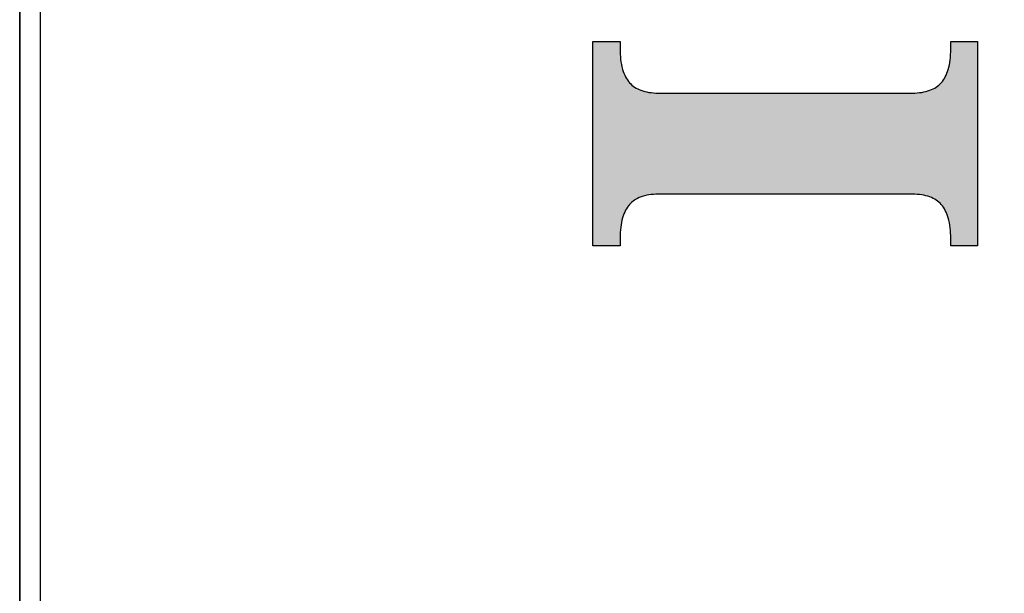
# Model space of a CAD drawing. Extents: x 68 to 125, y 76 to 211.
# Tile 13 of 89: x 76.53 to 81.13, y 111.68 to 114.36. Entities that reach past the tile are written whole.
import ezdxf

# ---------------------------------------------------------------- set-up
doc = ezdxf.new("R2010")
doc.units = 0
doc.layers.add('MAKE2D___U_53EF_U_89C1_U_0', color=7, linetype='CONTINUOUS')

# ---------------------------------------------------------------- blocks, each defined once
blk = doc.blocks.new('*U54')
at = {"layer": 'MAKE2D___U_53EF_U_89C1_U_0', "color": 12}
for points in [[(79.212, 113.3018), (79.2117, 114.2504), (79.212, 114.2578)], [(79.2117, 113.3092), (79.2117, 114.2504), (79.212, 113.3018)], [(79.212, 113.3018), (79.212, 114.2578), (79.2133, 113.3018)], [(79.2133, 113.3018), (79.212, 114.2578), (79.2133, 114.2578)], [(79.2133, 113.3018), (79.2133, 114.2578), (79.2159, 113.3018)], [(79.2159, 113.3018), (79.2133, 114.2578), (79.2159, 114.2578)], [(79.2159, 113.3018), (79.2159, 114.2578), (79.2211, 113.3018)], [(79.2211, 113.3018), (79.2159, 114.2578), (79.2211, 114.2578)], [(79.2211, 113.3018), (79.2211, 114.2578), (79.2315, 113.3018)], [(79.2315, 113.3018), (79.2211, 114.2578), (79.2315, 114.2578)], [(79.2315, 113.3018), (79.2315, 114.2578), (79.3146, 113.3018)], [(79.3146, 113.3018), (79.2315, 114.2578), (79.3146, 114.2578)], [(79.3146, 113.3018), (79.3146, 114.2578), (79.3354, 113.3018)], [(79.3354, 113.3018), (79.3146, 114.2578), (79.3354, 114.2578)], [(79.3354, 113.3018), (79.3354, 114.2578), (79.3384, 113.3068)], [(79.3384, 113.3068), (79.3354, 114.2578), (79.3384, 114.2528)], [(79.3384, 113.3185), (79.3384, 114.2235), (79.3384, 113.344)], [(79.3384, 113.344), (79.3384, 114.2235), (79.3384, 114.2192)], [(79.3384, 113.344), (79.3384, 114.2192), (79.3385, 113.3451)], [(79.3385, 113.3451), (79.3384, 114.2192), (79.3385, 114.21)], [(80.8839, 113.3361), (80.8838, 114.2156), (80.8839, 114.2411)], [(80.8868, 113.3018), (80.8839, 114.2528), (80.8868, 114.2578)], [(80.8839, 113.3068), (80.8839, 114.2528), (80.8868, 113.3018)], [(80.8868, 113.3018), (80.8868, 114.2578), (80.9075, 113.3018)], [(80.9075, 113.3018), (80.8868, 114.2578), (80.9075, 114.2578)], [(80.9075, 113.3018), (80.9075, 114.2578), (80.9899, 113.3018)], [(80.9899, 113.3018), (80.9075, 114.2578), (80.9899, 114.2578)], [(80.9899, 113.3018), (80.9899, 114.2578), (81.0002, 113.3018)], [(81.0002, 113.3018), (80.9899, 114.2578), (81.0002, 114.2578)], [(81.0002, 113.3018), (81.0002, 114.2578), (81.0054, 113.3018)], [(81.0054, 113.3018), (81.0002, 114.2578), (81.0054, 114.2578)], [(81.0054, 113.3018), (81.0054, 114.2578), (81.008, 113.3018)], [(81.008, 113.3018), (81.0054, 114.2578), (81.008, 114.2578)], [(81.008, 113.3018), (81.008, 114.2578), (81.0092, 113.3018)], [(81.0092, 113.3018), (81.008, 114.2578), (81.0092, 114.2578)], [(81.0092, 113.3018), (81.0092, 114.2578), (81.0095, 113.3092)], [(81.0095, 113.3092), (81.0092, 114.2578), (81.0095, 114.2504)], [(79.3385, 113.3451), (79.3385, 114.21), (79.3444, 113.4088)], [(79.3444, 113.4088), (79.3385, 114.21), (79.3444, 114.1541)], [(80.8837, 113.3496), (80.8778, 114.1508), (80.8837, 114.2145)], [(80.8838, 113.3403), (80.8837, 114.2145), (80.8838, 114.2156)], [(80.8837, 113.3496), (80.8837, 114.2145), (80.8838, 113.3403)], [(80.8838, 113.3403), (80.8838, 114.2156), (80.8839, 113.3361)], [(79.3444, 113.4088), (79.3444, 114.1541), (79.3452, 113.4112)], [(79.3452, 113.4112), (79.3444, 114.1541), (79.3452, 114.147)], [(79.3452, 113.4112), (79.3452, 114.147), (79.3488, 113.4228)], [(79.3488, 113.4228), (79.3452, 114.147), (79.3488, 114.1316)], [(79.3488, 113.4228), (79.3488, 114.1316), (79.3514, 113.4314)], [(79.3514, 113.4314), (79.3488, 114.1316), (79.3514, 114.1226)], [(80.8707, 113.4369), (80.8666, 114.115), (80.8707, 114.128)], [(80.8733, 113.4279), (80.8707, 114.128), (80.8733, 114.1364)], [(80.8707, 113.4369), (80.8707, 114.128), (80.8733, 113.4279)], [(80.877, 113.4125), (80.8733, 114.1364), (80.877, 114.1482)], [(80.8733, 113.4279), (80.8733, 114.1364), (80.877, 113.4125)], [(80.8778, 113.4049), (80.877, 114.1482), (80.8778, 114.1508)], [(80.877, 113.4125), (80.877, 114.1482), (80.8778, 113.4049)], [(80.8778, 113.4049), (80.8778, 114.1508), (80.8837, 113.3496)], [(79.3514, 113.4314), (79.3514, 114.1226), (79.3555, 113.4448)], [(79.3555, 113.4448), (79.3514, 114.1226), (79.3555, 114.111)], [(79.3555, 113.4448), (79.3555, 114.111), (79.3601, 113.4595)], [(79.3601, 113.4595), (79.3555, 114.111), (79.3601, 114.1027)], [(79.3601, 113.4595), (79.3601, 114.1027), (79.3776, 113.4863)], [(79.3776, 113.4863), (79.3601, 114.1027), (79.3776, 114.0709)], [(80.862, 113.457), (80.8446, 114.0734), (80.862, 114.1002)], [(80.8666, 113.4486), (80.862, 114.1002), (80.8666, 114.115)], [(80.862, 113.457), (80.862, 114.1002), (80.8666, 113.4486)], [(80.8666, 113.4486), (80.8666, 114.115), (80.8707, 113.4369)], [(79.3776, 113.4863), (79.3776, 114.0709), (79.3842, 113.4964)], [(79.3842, 113.4964), (79.3776, 114.0709), (79.3842, 114.0648)], [(79.3842, 113.4964), (79.3842, 114.0648), (79.3993, 113.5103)], [(79.3993, 113.5103), (79.3842, 114.0648), (79.3993, 114.051)], [(79.3993, 113.5103), (79.3993, 114.051), (79.4081, 113.5164)], [(79.4081, 113.5164), (79.3993, 114.051), (79.4081, 114.0429)], [(79.4081, 113.5164), (79.4081, 114.0429), (79.412, 113.519)], [(79.412, 113.519), (79.4081, 114.0429), (79.412, 114.0412)], [(79.412, 113.519), (79.412, 114.0412), (79.4299, 113.5279)], [(79.4299, 113.5279), (79.412, 114.0412), (79.4299, 114.0332)], [(80.8051, 113.5206), (80.7727, 114.0259), (80.8051, 114.0376)], [(80.8142, 113.5166), (80.8051, 114.0376), (80.8142, 114.0447)], [(80.8051, 113.5206), (80.8051, 114.0376), (80.8142, 113.5166)], [(80.838, 113.4947), (80.8142, 114.0447), (80.838, 114.0632)], [(80.8142, 113.5166), (80.8142, 114.0447), (80.838, 113.4947)], [(80.8446, 113.4886), (80.838, 114.0632), (80.8446, 114.0734)], [(80.838, 113.4947), (80.838, 114.0632), (80.8446, 113.4886)], [(80.8446, 113.4886), (80.8446, 114.0734), (80.862, 113.457)], [(79.4299, 113.5279), (79.4299, 114.0332), (79.4492, 113.5341)], [(79.4492, 113.5341), (79.4299, 114.0332), (79.4492, 114.0247)], [(79.4492, 113.5341), (79.4492, 114.0247), (79.4604, 113.5377)], [(79.4604, 113.5377), (79.4492, 114.0247), (79.4604, 114.023)], [(79.4604, 113.5377), (79.4604, 114.023), (79.5027, 113.5419)], [(79.5027, 113.5419), (79.4604, 114.023), (79.5027, 114.0166)], [(79.5027, 113.5419), (79.5027, 114.0166), (79.51, 113.5426)], [(79.51, 113.5426), (79.5027, 114.0166), (79.51, 114.0163)], [(79.51, 113.5426), (79.51, 114.0163), (79.5137, 113.543)], [(79.5137, 113.543), (79.51, 114.0163), (79.5137, 114.0163)], [(79.5137, 113.543), (79.5137, 114.0163), (79.5156, 113.5432)], [(79.5156, 113.5432), (79.5137, 114.0163), (79.5156, 114.0163)], [(79.5156, 113.5432), (79.5156, 114.0163), (79.5165, 113.5433)], [(79.5165, 113.5433), (79.5156, 114.0163), (79.5165, 114.0163)], [(79.5165, 113.5433), (79.5165, 114.0163), (79.5167, 113.5433)], [(79.5167, 113.5433), (79.5165, 114.0163), (79.5167, 114.0163)], [(79.5167, 113.5433), (79.5167, 114.0163), (79.5231, 113.5433)], [(79.5231, 113.5433), (79.5167, 114.0163), (79.5231, 114.0163)], [(79.5231, 113.5433), (79.5231, 114.0163), (79.5353, 113.5433)], [(79.5353, 113.5433), (79.5231, 114.0163), (79.5353, 114.0163)], [(79.5353, 113.5433), (79.5353, 114.0163), (79.9251, 113.5433)], [(79.9251, 113.5433), (79.5353, 114.0163), (79.9251, 114.0163)], [(79.9251, 113.5433), (79.9251, 114.0163), (80.2964, 113.5433)], [(80.2964, 113.5433), (79.9251, 114.0163), (80.2964, 114.0163)], [(80.2964, 113.5433), (80.2964, 114.0163), (80.6863, 113.5433)], [(80.6863, 113.5433), (80.2964, 114.0163), (80.6863, 114.0163)], [(80.6863, 113.5433), (80.6863, 114.0163), (80.6984, 113.5433)], [(80.6984, 113.5433), (80.6863, 114.0163), (80.6984, 114.0163)], [(80.6984, 113.5433), (80.6984, 114.0163), (80.7048, 113.5433)], [(80.7048, 113.5433), (80.6984, 114.0163), (80.7048, 114.0163)], [(80.7048, 113.5433), (80.7048, 114.0163), (80.705, 113.5433)], [(80.705, 113.5433), (80.7048, 114.0163), (80.705, 114.0163)], [(80.7059, 113.5433), (80.705, 114.0163), (80.7059, 114.0164)], [(80.705, 113.5433), (80.705, 114.0163), (80.7059, 113.5433)], [(80.7078, 113.5433), (80.7059, 114.0164), (80.7078, 114.0166)], [(80.7059, 113.5433), (80.7059, 114.0164), (80.7078, 113.5433)], [(80.7114, 113.5432), (80.7078, 114.0166), (80.7114, 114.0169)], [(80.7078, 113.5433), (80.7078, 114.0166), (80.7114, 113.5432)], [(80.7187, 113.543), (80.7114, 114.0169), (80.7187, 114.0176)], [(80.7114, 113.5432), (80.7114, 114.0169), (80.7187, 113.543)], [(80.7611, 113.5366), (80.7187, 114.0176), (80.7611, 114.0218)], [(80.7187, 113.543), (80.7187, 114.0176), (80.7611, 113.5366)], [(80.7727, 113.5349), (80.7611, 114.0218), (80.7727, 114.0259)], [(80.7611, 113.5366), (80.7611, 114.0218), (80.7727, 113.5349)], [(80.7727, 113.5349), (80.7727, 114.0259), (80.8051, 113.5206)]]:
    blk.add_solid(points, dxfattribs=at)
blk = doc.blocks.new('BLOCK_5')
at = {"layer": 'MAKE2D___U_53EF_U_89C1_U_0'}
blk.add_open_spline([(80.7048, 114.0163), (80.3088, 114.0163), (79.9127, 114.0163), (79.5167, 114.0163), (79.5017, 114.0163), (79.4869, 114.0172), (79.4721, 114.0196), (79.4598, 114.0216), (79.4475, 114.0246), (79.4357, 114.0291), (79.4254, 114.0329), (79.4155, 114.0378), (79.4064, 114.044), (79.3977, 114.0499), (79.3899, 114.0568), (79.3829, 114.0646), (79.3756, 114.0728), (79.3694, 114.0819), (79.3642, 114.0917), (79.3583, 114.1027), (79.3539, 114.1146), (79.3502, 114.1265), (79.3413, 114.1574), (79.3384, 114.1898), (79.3384, 114.2221), (79.3384, 114.234), (79.3384, 114.2459), (79.3384, 114.2578), (79.2961, 114.2578), (79.254, 114.2578), (79.2117, 114.2578), (79.2117, 113.9392), (79.2117, 113.6205), (79.2117, 113.3018), (79.254, 113.3018), (79.2961, 113.3018), (79.3384, 113.3018), (79.3384, 113.3137), (79.3384, 113.3256), (79.3384, 113.3375), (79.3384, 113.3549), (79.3394, 113.3724), (79.3416, 113.3896), (79.3433, 113.4042), (79.346, 113.4189), (79.3502, 113.4331), (79.3539, 113.4451), (79.3583, 113.4568), (79.3642, 113.468), (79.3694, 113.4776), (79.3756, 113.4868), (79.3829, 113.4949), (79.3899, 113.5028), (79.3977, 113.5097), (79.4064, 113.5155), (79.4109, 113.5186), (79.4157, 113.5214), (79.4281, 113.5272), (79.4475, 113.535), (79.4598, 113.538), (79.4721, 113.54), (79.4869, 113.5423), (79.5017, 113.5433), (79.5167, 113.5433), (79.9127, 113.5433), (80.3088, 113.5433), (80.7048, 113.5433), (80.7196, 113.5433), (80.7346, 113.5423), (80.7494, 113.54), (80.762, 113.5379), (80.7743, 113.535), (80.7864, 113.5305), (80.7965, 113.5267), (80.8066, 113.5217), (80.8159, 113.5155), (80.8246, 113.5097), (80.8322, 113.5027), (80.8393, 113.4949), (80.8467, 113.4867), (80.8529, 113.4776), (80.8578, 113.4678), (80.8637, 113.4568), (80.8684, 113.445), (80.8719, 113.4329), (80.8809, 113.4022), (80.8839, 113.3696), (80.8839, 113.3375), (80.8839, 113.3256), (80.8839, 113.3137), (80.8839, 113.3018), (80.9258, 113.3018), (80.9677, 113.3018), (81.0095, 113.3018), (81.0095, 113.6205), (81.0095, 113.9392), (81.0095, 114.2578), (80.9677, 114.2578), (80.9258, 114.2578), (80.8839, 114.2578), (80.8839, 114.2459), (80.8839, 114.234), (80.8839, 114.2221), (80.8839, 114.2047), (80.8829, 114.1873), (80.8809, 114.17), (80.879, 114.1553), (80.8761, 114.1407), (80.8719, 114.1265), (80.8684, 114.1146), (80.8637, 114.1027), (80.8578, 114.0918), (80.8529, 114.082), (80.8467, 114.0728), (80.8393, 114.0647), (80.8322, 114.0568), (80.8246, 114.0499), (80.8159, 114.0441), (80.8066, 114.0378), (80.7965, 114.0329), (80.7864, 114.0291), (80.7743, 114.0246), (80.762, 114.0216), (80.7494, 114.0196), (80.7346, 114.0173), (80.7196, 114.0163), (80.7048, 114.0163)], degree=3, knots=[0, 0, 0, 0, 1, 1, 1, 2, 2, 2, 3, 3, 3, 4, 4, 4, 5, 5, 5, 6, 6, 6, 7, 7, 7, 8, 8, 8, 9, 9, 9, 10, 10, 10, 11, 11, 11, 12, 12, 12, 13, 13, 13, 14, 14, 14, 15, 15, 15, 16, 16, 16, 17, 17, 17, 18, 18, 18, 19, 19, 19, 20, 20, 20, 21, 21, 21, 22, 22, 22, 23, 23, 23, 24, 24, 24, 25, 25, 25, 26, 26, 26, 27, 27, 27, 28, 28, 28, 29, 29, 29, 30, 30, 30, 31, 31, 31, 32, 32, 32, 33, 33, 33, 34, 34, 34, 35, 35, 35, 36, 36, 36, 37, 37, 37, 38, 38, 38, 39, 39, 39, 40, 40, 40, 41, 41, 41, 42, 42, 42, 42], dxfattribs=at)
at = {"layer": 'MAKE2D___U_53EF_U_89C1_U_0', "color": 12}
blk.add_blockref('*U54', (0, 0), dxfattribs=at)

msp = doc.modelspace()

# ---------------------------------------------------------------- linework, layer by layer
at = {"layer": 'MAKE2D___U_53EF_U_89C1_U_0', "color": 7}
for points, knots in [([(76.5323, 76.0118), (76.5323, 76.0118), (76.5323, 174.9972), (76.5323, 174.9972), (76.5323, 174.9972), (76.5323, 76.0118), (76.5323, 76.0118)], [0, 0, 0, 0, 1, 1, 1, 2, 2, 2, 2]), ([(76.6301, 171.8462), (76.6365, 172.0291), (76.6429, 172.212), (76.6494, 172.3949), (76.6542, 172.5318), (76.6757, 172.6201), (76.7055, 172.684), (76.7354, 172.7479), (76.7736, 172.7874), (76.8177, 172.8098), (76.9058, 172.8546), (77.0174, 172.831), (77.1463, 172.7568), (77.2752, 172.6827), (77.4214, 172.5581), (77.586, 172.3796), (77.7507, 172.201), (77.9339, 171.9685), (78.1484, 171.6443), (79.708, 169.2881), (81.2675, 166.9319), (82.827, 164.5757), (84.1082, 162.6401), (84.68, 160.7402), (84.68, 158.419), (84.68, 136.476), (84.68, 114.533), (84.68, 92.59), (84.68, 90.2689), (84.1082, 88.3689), (82.827, 86.4333), (81.2675, 84.0771), (79.708, 81.7209), (78.1484, 79.3647), (77.9339, 79.0405), (77.7507, 78.808), (77.586, 78.6295), (77.4214, 78.4509), (77.2752, 78.3263), (77.1463, 78.2522), (77.0174, 78.1781), (76.9058, 78.1544), (76.8177, 78.1992), (76.7736, 78.2216), (76.7354, 78.2612), (76.7055, 78.325), (76.6757, 78.3889), (76.6542, 78.4772), (76.6494, 78.6142), (76.6429, 78.797), (76.6365, 78.9799), (76.6301, 79.1628), (76.6301, 110.0573), (76.6301, 140.9517), (76.6301, 171.8462), (78.3748, 169.2103), (80.1195, 166.5743), (81.8642, 163.9384), (83.0127, 162.2031), (83.5253, 160.4999), (83.5253, 158.419), (83.5253, 136.476), (83.5253, 114.533), (83.5253, 92.59), (83.5253, 90.5091), (83.0127, 88.8059), (81.8642, 87.0707), (80.1195, 84.4347), (78.3748, 81.7987), (76.6301, 79.1628)], [0, 0, 0, 0, 1, 1, 1, 2, 2, 2, 3, 3, 3, 4, 4, 4, 5, 5, 5, 6, 6, 6, 7, 7, 7, 8, 8, 8, 9, 9, 9, 10, 10, 10, 11, 11, 11, 12, 12, 12, 13, 13, 13, 14, 14, 14, 15, 15, 15, 16, 16, 16, 17, 17, 17, 18, 18, 18, 19, 19, 19, 20, 20, 20, 21, 21, 21, 22, 22, 22, 23, 23, 23, 23])]:
    msp.add_open_spline(points, degree=3, knots=knots, dxfattribs=at)

# ---------------------------------------------------------------- block references
at = {"layer": 'MAKE2D___U_53EF_U_89C1_U_0'}
msp.add_blockref('BLOCK_5', (0, 0), dxfattribs=at)

doc.saveas('drawing.dxf')
